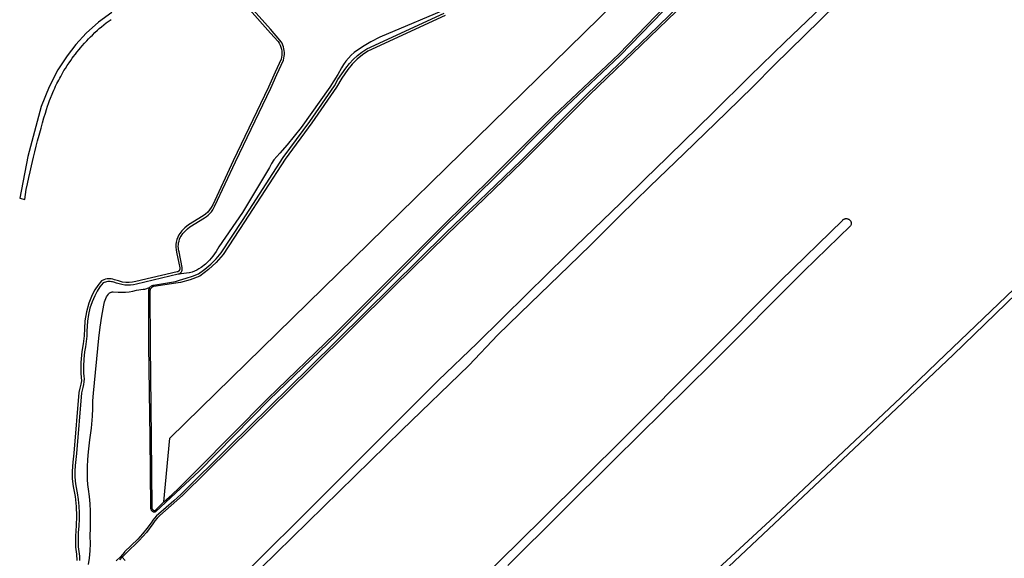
# Model space of a CAD drawing. Header units: metres. Extents: x 121613 to 124518, y 449573 to 453879.
# Tile 27 of 71: x 122871 to 123382, y 451584 to 451863. Entities that reach past the tile are written whole.
import ezdxf

# ---------------------------------------------------------------- set-up
doc = ezdxf.new("R2010")
doc.units = ezdxf.units.M
doc.header["$LTSCALE"] = 4
for name, color, linetype in [('G_BTD', 3, 'CONTINUOUS'), ('G_OWT', 6, 'CONTINUOUS'), ('G_WGD', 7, 'CONTINUOUS'), ('G_WTD', 5, 'CONTINUOUS')]:
    doc.layers.add(name, color=color, linetype=linetype)

msp = doc.modelspace()

# ---------------------------------------------------------------- linework, layer by layer
at = {"layer": 'G_BTD', "linetype": 'Continuous', "transparency": 33554687}
for points in [[(123333.934, 451910.437), (123332.28, 451908.381), (123327.973, 451903.857), (123323.959, 451899.965), (123312.561, 451888.863), (123286.24, 451862.93), (123262.395, 451839.605), (123251.398, 451828.453), (123237.653, 451815.024), (123215.682, 451793.829), (123197.737, 451776.573), (123182.238, 451761.484), (123166.958, 451746.159), (123155.743, 451735.296), (123135.901, 451716.012), (123118.937, 451699.605), (123103.872, 451683.789), (123069.106, 451650.194), (122995.76, 451578.582)], [(122945.515, 451612.876), (122948.607, 451646.093), (123211.416, 451903.228), (123224.259, 451888.505)], [(122975.841, 451564.211), (123037.651, 451625.739), (123087.963, 451676.02), (123108.132, 451695.375), (123134.124, 451720.996), (123154.46, 451740.92), (123182.754, 451768.113), (123196.209, 451781.444), (123200.138, 451785.093), (123230.595, 451814.795), (123249.754, 451833.898), (123267.862, 451851.586), (123294.565, 451877.118), (123302.704, 451885.594), (123309.236, 451891.824), (123314.377, 451896.494), (123321.677, 451903.437)], [(123440.531, 451770.68), (123410.275, 451742.404), (123355.241, 451689.223), (123309.865, 451646.096), (123206.281, 451548.729)], [(123230.862, 451576.036), (123260.231, 451603.288), (123289.599, 451630.805), (123328.096, 451667.185), (123347.014, 451685.309), (123390.935, 451727.246), (123436.311, 451770.24), (123438.979, 451772.792)], [(123097.47, 451560.17), (123142.05, 451604.13), (123185.03, 451646.66), (123225.85, 451687.64), (123265.73, 451727.7), (123297.96, 451759.17), (123298.08, 451759.3), (123298.27, 451759.46), (123298.48, 451759.6), (123298.7, 451759.73), (123298.93, 451759.82), (123299.17, 451759.9), (123299.41, 451759.95), (123299.66, 451759.98), (123299.91, 451759.99), (123300.16, 451759.97), (123300.4, 451759.92), (123300.64, 451759.85), (123300.88, 451759.76), (123301.1, 451759.64), (123301.31, 451759.51), (123301.5, 451759.35), (123301.68, 451759.17), (123301.84, 451758.98), (123301.98, 451758.78), (123302.1, 451758.56), (123302.2, 451758.33), (123302.28, 451758.09), (123302.33, 451757.84), (123302.35, 451757.59), (123302.36, 451757.34), (123302.33, 451757.09), (123302.29, 451756.85), (123302.21, 451756.61), (123302.05, 451756.2), (123277.83, 451732.76), (123229.92, 451684.81), (123179.4, 451634.91), (123124.01, 451579.95)], [(122923.872, 451584.224), (122925.333, 451582.433)]]:
    msp.add_lwpolyline(points, dxfattribs=at)
at = {"layer": 'G_OWT', "linetype": 'Continuous', "transparency": 33554687}
for points in [[(123224.259, 451888.505), (123215.04, 451880.04), (123181.69, 451845.35), (123147.76, 451813.33), (123116.76, 451782.33), (123089.45, 451755.37), (123064.84, 451730.74), (123034.26, 451700.21), (122999.37, 451666.63), (122962.96, 451629.67), (122953.65, 451620.47), (122949.572, 451616.663)], [(122978.99, 451881), (123000.778, 451856.299), (123004.73, 451851.82), (123005.32, 451850.94), (123005.83, 451849.99), (123006.23, 451849), (123006.53, 451847.96), (123006.71, 451846.9), (123006.79, 451845.83), (123006.76, 451844.75), (123006.61, 451843.69), (123006.36, 451842.69), (123003.278, 451835.905), (122999.77, 451828.18), (122981.43, 451789.97), (122970.8, 451767.18), (122970.08, 451765.77), (122969.24, 451764.5), (122968.25, 451763.33), (122967.13, 451762.29), (122965.89, 451761.37), (122958.2, 451756.79), (122956.36, 451755.26), (122954.72, 451753.54), (122953.27, 451751.61), (122952.65, 451750.36), (122952.18, 451749.1), (122951.87, 451747.79), (122951.69, 451746.45), (122951.67, 451745.11), (122951.8, 451743.77), (122952.05, 451742.53), (122953.67, 451734.35), (122953.71, 451734.12), (122953.73, 451733.95), (122953.72, 451733.78), (122953.7, 451733.61), (122953.66, 451733.44), (122953.61, 451733.28), (122953.54, 451733.13), (122953.45, 451732.98), (122953.35, 451732.85), (122953.23, 451732.72), (122953.1, 451732.61), (122952.96, 451732.51), (122952.82, 451732.43), (122952.66, 451732.36), (122952.43, 451732.29), (122930.92, 451727.3), (122929.14, 451726.92), (122927.39, 451726.76), (122925.64, 451726.81), (122923.91, 451727.06), (122921.92, 451727.6), (122919.85, 451728.27), (122918.96, 451728.51), (122918.01, 451728.66), (122917.05, 451728.7), (122916.09, 451728.64), (122915.14, 451728.48), (122914.21, 451728.22), (122913.05, 451727.75), (122911.1, 451725.32), (122909.56, 451722.95), (122908.28, 451720.45), (122906.47, 451716.11), (122905.2, 451711.55), (122904.5, 451706.9), (122904.22, 451702.93), (122903.99, 451699.05), (122903.52, 451695.02), (122902.8, 451690.91), (122902.4, 451685.3), (122902.34, 451679.65), (122902.59, 451677.67), (122902.61, 451675.85), (122902.4, 451674.06), (122901.85, 451671.97), (122901.38, 451669.68), (122898.73, 451638.2), (122898.18, 451633.56), (122897.91, 451628.84), (122897.91, 451624.9), (122898.41, 451620.99), (122899.39, 451615.74), (122899.99, 451610.54), (122900.11, 451605.6), (122899.85, 451600.6), (122899.59, 451595.06), (122899.63, 451589.43), (122900.11, 451585.88), (122900.26, 451582.45)], [(123224.43, 451881.6), (123197.06, 451855.04), (123165.68, 451824.95), (123130.98, 451790.18), (123091.72, 451752.43), (123064, 451725.12), (123021.07, 451682.64), (122979.29, 451641.6), (122954.51, 451616.97), (122950.59, 451613.53), (122946.67, 451610.08), (122942.74, 451606.64), (122941.64, 451605.63), (122940.61, 451604.53), (122939.68, 451603.36), (122938.84, 451602.11), (122936.68, 451599.18), (122934.39, 451596.36), (122931.95, 451593.65), (122925.07, 451587.01), (122924.964, 451586.824), (122922.87, 451584.469), (122920.71, 451582.29)], [(123225.21, 451880.81), (123197.84, 451854.24), (123166.46, 451824.16), (123131.76, 451789.38), (123092.49, 451751.63), (123064.78, 451724.33), (123021.85, 451681.85), (122980.07, 451640.81), (122955.2, 451616.18), (122949.32, 451611.02), (122943.45, 451605.87), (122942.05, 451604.54), (122940.81, 451603.11), (122939.69, 451601.5), (122936.37, 451597.09), (122932.71, 451592.93), (122925.88, 451586.32), (122925.78, 451586.12), (122923.872, 451584.224)], [(122938.05, 451724.19), (122937.9, 451723.96), (122937.78, 451723.711), (122937.67, 451723.46), (122937.59, 451723.2), (122937.53, 451722.93), (122937.5, 451722.66), (122937.49, 451722.39), (122937.5, 451722.11), (122937.54, 451694.16), (122938.22, 451646.24), (122938.52, 451610.39), (122938.5, 451610.17), (122938.5, 451609.95), (122938.52, 451609.72), (122938.55, 451609.51), (122938.61, 451609.29), (122938.69, 451609.08), (122938.79, 451608.88), (122938.9, 451608.69), (122939.03, 451608.51), (122939.18, 451608.34), (122939.34, 451608.18), (122939.51, 451608.04), (122939.69, 451607.92), (122939.762, 451607.881), (122939.89, 451607.81), (122940.09, 451607.72), (122940.27, 451607.71), (122940.45, 451607.7), (122940.63, 451607.72), (122940.81, 451607.75), (122940.98, 451607.8), (122941.15, 451607.86), (122941.31, 451607.94), (122954.15, 451619.93), (122963.74, 451628.88), (123000.15, 451665.84), (123035.04, 451699.42), (123065.62, 451729.96), (123090.23, 451754.58), (123117.55, 451781.54), (123148.53, 451812.53), (123182.47, 451844.56), (123215.82, 451879.24)], [(122953.07, 451731.12), (122953.3, 451731.22), (122953.53, 451731.33), (122953.75, 451731.47), (122953.95, 451731.62), (122954.14, 451731.79), (122954.31, 451731.97), (122954.47, 451732.17), (122954.61, 451732.39), (122954.73, 451732.61), (122954.83, 451732.84), (122954.841, 451732.874), (122954.91, 451733.08), (122954.97, 451733.33), (122955.01, 451733.58), (122955.03, 451733.84), (122955.02, 451734.09), (122954.99, 451734.35), (122954.95, 451734.59), (122953.33, 451742.79), (122953.13, 451743.7), (122953.01, 451744.63), (122952.96, 451745.56), (122953, 451746.49), (122953.12, 451747.42), (122953.32, 451748.33), (122953.6, 451749.22), (122953.95, 451750.09), (122954.38, 451750.92), (122955.36, 451752.27), (122956.46, 451753.52), (122957.66, 451754.68), (122958.95, 451755.73), (122966.61, 451760.29), (122967.59, 451760.98), (122968.5, 451761.76), (122969.35, 451762.61), (122970.13, 451763.52), (122970.83, 451764.5), (122971.44, 451765.53), (122971.97, 451766.61), (122982.61, 451789.41), (123000.95, 451827.63), (123004.203, 451834.791), (123007.6, 451842.27), (123007.84, 451843.23), (123008.01, 451844.2), (123008.09, 451845.19), (123008.08, 451846.18), (123007.99, 451847.17), (123007.82, 451848.15), (123007.56, 451849.11), (123007.23, 451850.04), (123006.81, 451850.94), (123006.32, 451851.8), (123005.76, 451852.62), (123000.825, 451858.214), (122980.1, 451881.71)], [(123091.46, 451865.32), (123051.43, 451846.91), (123048.52, 451844.93), (123045.79, 451842.64), (123043.3, 451840.09), (123041.05, 451837.29), (123037.92, 451832.92), (123035.17, 451828.21), (123022.29, 451809.7), (123008.49, 451790.87), (122987.33, 451758.27), (122976.25, 451741.4), (122972.64, 451737.24), (122968.62, 451733.5), (122964.13, 451730.14), (122959.03, 451728.27), (122954.04, 451726.76), (122951.62, 451726.54), (122940.23, 451724.72), (122939.98, 451724.67), (122939.75, 451724.6), (122939.53, 451724.51), (122939.32, 451724.39), (122939.13, 451724.26), (122938.95, 451724.11), (122938.79, 451723.94), (122938.64, 451723.75), (122938.51, 451723.55), (122938.41, 451723.34), (122938.32, 451723.12), (122938.26, 451722.89), (122938.23, 451722.65), (122938.21, 451722.42), (122938.23, 451722.13), (122938.27, 451694.17), (122938.95, 451646.25), (122939.24, 451610.36), (122939.22, 451610.11), (122939.23, 451609.93), (122939.25, 451609.75), (122939.29, 451609.57), (122939.35, 451609.4), (122939.42, 451609.23), (122939.52, 451609.08), (122939.63, 451608.93), (122939.75, 451608.8), (122939.88, 451608.67), (122940.03, 451608.57), (122940.19, 451608.48), (122940.31, 451608.44), (122940.46, 451608.44), (122940.59, 451608.45), (122940.72, 451608.48), (122940.87, 451608.54), (122945.515, 451612.876)], [(122945.515, 451612.876), (122949.572, 451616.663)], [(122922.574, 451582.933), (122923.808, 451584.16)], [(122923.872, 451584.224), (122923.808, 451584.16)]]:
    msp.add_lwpolyline(points, dxfattribs=at)
at = {"layer": 'G_WGD', "linetype": 'Continuous', "transparency": 33554687}
msp.add_lwpolyline([(122918.37, 451866.99), (122911.483, 451861.865), (122905.099, 451856.267), (122899.738, 451850.291), (122895.255, 451844.49), (122890.421, 451837.195), (122885.939, 451828.318), (122881.689, 451818.188), (122874.888, 451792.279), (122870.593, 451770.496), (122873.33, 451769.836), (122873.33, 451769.84), (122873.6, 451772.44), (122874.02, 451775.02), (122874.66, 451777.98), (122875.42, 451781.36), (122876.06, 451784.24), (122876.76, 451787.38), (122877.8, 451791.78), (122878.5, 451794.54), (122879.22, 451797.56), (122879.88, 451800.3), (122880.64, 451803.2), (122881.66, 451806.96), (122882.42, 451809.6), (122883.2, 451812.28), (122883.96, 451814.72), (122884.6, 451816.6), (122885.1, 451818.32), (122885.5, 451819.64), (122886.12, 451821.26), (122886.56, 451822.5), (122887.42, 451824.62), (122887.8, 451825.4), (122888.3, 451826.64), (122888.78, 451827.66), (122889.22, 451828.68), (122889.96, 451830.08), (122890.38, 451830.98), (122890.92, 451831.9), (122891.44, 451832.86), (122891.92, 451833.76), (122892.48, 451834.7), (122893.08, 451835.72), (122893.6, 451836.76), (122894.32, 451837.94), (122895.28, 451839.4), (122896.24, 451840.76), (122897.1, 451842.06), (122897.9, 451843.22), (122898.58, 451844.14), (122899.38, 451845.12), (122899.58, 451845.4), (122900.28, 451846.38), (122901.4, 451847.7), (122902.2, 451848.66), (122903.1, 451849.72), (122904.3, 451851), (122905.38, 451852.16), (122906.28, 451853.2), (122907.34, 451854.26), (122908.34, 451855.22), (122909.58, 451856.5), (122910.98, 451857.76), (122911.94, 451858.56), (122913.02, 451859.46), (122914.3, 451860.52), (122915.56, 451861.5), (122916.54, 451862.22), (122918.04, 451863.24)], dxfattribs=at)
at = {"layer": 'G_WTD', "linetype": 'Continuous', "transparency": 33554687}
for points in [[(123096.28, 451870.47), (123057.58, 451854.11), (123052.98, 451851.76), (123048.54, 451849.1), (123044.31, 451846.13), (123042.73, 451844.76), (123041.26, 451843.28), (123039.93, 451841.68), (123038.72, 451839.97), (123037.66, 451838.18), (123035.74, 451834.79), (123033.74, 451831.44), (123031.68, 451828.13), (123016.71, 451807.23), (123013.14, 451802.7), (123009.48, 451798.24), (123005.74, 451793.86), (123004.11, 451792.24), (123002.64, 451790.47), (123001.35, 451788.56), (123000.25, 451786.54), (122986.29, 451763.08), (122974.02, 451745.28), (122972.59, 451742.82), (122970.93, 451740.51), (122969.07, 451738.36), (122967.01, 451736.4), (122964.78, 451734.64), (122963.7, 451733.87), (122962.56, 451733.21), (122961.35, 451732.65), (122960.11, 451732.21), (122958.73, 451731.88), (122958.55, 451731.85)], [(122938.05, 451724.19), (122938.22, 451724.4), (122938.41, 451724.6), (122938.62, 451724.78), (122938.84, 451724.95), (122939.07, 451725.09), (122939.32, 451725.21), (122939.57, 451725.31), (122939.83, 451725.38), (122940.1, 451725.44), (122951.51, 451727.26), (122953.63, 451728), (122956.97, 451728.97), (122960.26, 451730.07), (122963.5, 451731.29), (122966.75, 451733.66), (122969.79, 451736.27), (122972.62, 451739.12), (122975.21, 451742.19), (122986.24, 451758.98), (123007.42, 451791.61), (123021.23, 451810.45), (123034.07, 451828.91), (123035.86, 451832.09), (123037.84, 451835.14), (123040.01, 451838.07), (123041.84, 451840.4), (123043.84, 451842.57), (123046.01, 451844.58), (123048.33, 451846.41), (123050.79, 451848.05), (123090.94, 451866.51)], [(122953.07, 451731.12), (122952.82, 451731.05), (122931.22, 451725.95), (122929.73, 451725.61), (122928.2, 451725.41), (122926.67, 451725.36), (122925.14, 451725.46), (122923.63, 451725.7), (122922.22, 451726.06), (122920.83, 451726.48), (122919.46, 451726.94), (122918.85, 451727.11), (122918.23, 451727.23), (122917.6, 451727.3), (122916.97, 451727.31), (122916.34, 451727.27), (122915.71, 451727.18), (122915.09, 451727.03), (122914.49, 451726.84), (122913.91, 451726.59), (122912.23, 451724.5), (122910.77, 451722.25), (122909.54, 451719.86), (122908.17, 451716.73), (122907.1, 451713.48), (122906.34, 451710.14), (122905.88, 451706.75), (122905.69, 451704.15), (122905.52, 451701.54), (122905.38, 451698.93), (122905.08, 451696.19), (122904.68, 451693.45), (122904.18, 451690.74), (122903.88, 451687.07), (122903.73, 451683.4), (122903.73, 451679.73), (122903.94, 451678.25), (122904.02, 451676.77), (122903.96, 451675.28), (122903.77, 451673.8), (122903.38, 451672.37), (122903.04, 451670.93), (122902.75, 451669.48), (122900.12, 451638.06), (122899.71, 451634.98), (122899.44, 451631.9), (122899.3, 451628.8), (122899.25, 451626.26), (122899.41, 451623.72), (122899.78, 451621.2), (122900.48, 451617.71), (122901.01, 451614.18), (122901.38, 451610.63), (122901.5, 451607.27), (122901.45, 451603.9), (122901.24, 451600.53), (122901.03, 451596.87), (122900.95, 451593.2), (122901.01, 451589.52), (122901.37, 451587.18), (122901.58, 451584.82), (122901.65, 451582.46)], [(122958.55, 451731.85), (122953.07, 451731.12)], [(122906.4, 451580.35), (122906.9, 451583.79), (122907.18, 451587.55), (122907.28, 451591.33), (122907.2, 451595.1), (122907.35, 451599.46), (122907.41, 451603.81), (122907.36, 451608.16), (122907.16, 451611.95), (122906.83, 451615.72), (122906.37, 451619.49), (122905.98, 451622.03), (122905.79, 451624.59), (122905.82, 451627.16), (122905.88, 451631.09), (122906.04, 451635.01), (122906.27, 451638.93), (122907.09, 451645.06), (122907.82, 451651.21), (122908.45, 451657.37), (122908.49, 451661.4), (122908.64, 451665.42), (122908.9, 451669.44), (122911.67, 451697.9), (122912.31, 451703.66), (122913.2, 451709.38), (122914.37, 451715.05), (122914.5, 451715.94), (122914.7, 451716.82), (122914.98, 451717.68), (122915.33, 451718.51), (122915.74, 451719.32), (122916.22, 451720.08), (122916.76, 451720.8), (122916.94, 451721.01), (122917.13, 451721.21), (122917.34, 451721.38), (122917.57, 451721.53), (122917.8, 451721.67), (122918.05, 451721.78), (122918.31, 451721.87), (122918.58, 451721.94), (122918.85, 451721.98), (122919.12, 451722), (122921.7, 451721.84), (122923.63, 451721.72), (122925.57, 451721.75), (122927.5, 451721.94), (122929.4, 451722.27), (122931.28, 451722.76), (122932.4, 451723.01), (122933.55, 451723.18), (122934.7, 451723.27), (122935.53, 451723.34), (122938.05, 451724.19)]]:
    msp.add_lwpolyline(points, dxfattribs=at)

doc.saveas('drawing.dxf')
